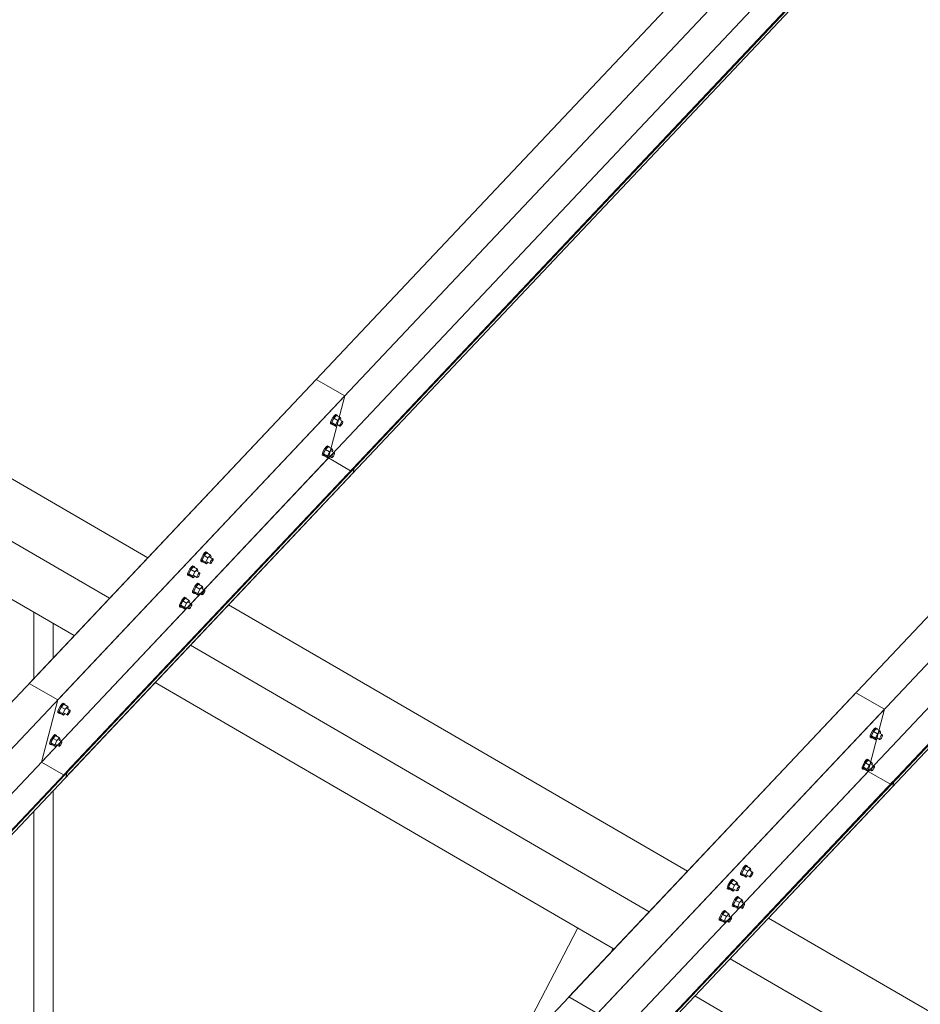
# Model space of a CAD drawing. Header units: millimetres. Extents: x -681 to 506, y -45 to 794.
# Tile 127 of 256: x -285 to -264, y 520 to 544. Entities that reach past the tile are written whole.
import ezdxf

# ---------------------------------------------------------------- set-up
doc = ezdxf.new("R2010")
doc.units = ezdxf.units.MM
doc.header["$LTSCALE"] = 0.6
doc.linetypes.add('XKITLINE00', pattern=[0])
doc.layers.add('Bolt', color=7, linetype='Continuous', lineweight=0)
doc.layers.add('Part', color=2, linetype='Continuous', lineweight=0)

msp = doc.modelspace()

# ---------------------------------------------------------------- linework, layer by layer
at = {"layer": 'Bolt', "color": 3, "linetype": 'XKITLINE00', "lineweight": 0}
for p, q in [((-277.832, 534.047), (-277.87, 533.998)), ((-277.782, 534.048), (-277.845, 533.981)), ((-277.801, 534.071), (-277.832, 534.047)), ((-277.809, 534.033), (-277.777, 534.058)), ((-277.784, 534.065), (-277.801, 534.071)), ((-277.784, 534.065), (-277.761, 534.051)), ((-277.782, 534.048), (-277.689, 533.994)), ((-277.777, 534.058), (-277.761, 534.051)), ((-277.761, 534.051), (-277.762, 534.036)), ((-277.927, 533.847), (-277.925, 533.883)), ((-277.927, 533.847), (-277.904, 533.834)), ((-277.904, 533.938), (-277.925, 533.883)), ((-277.87, 533.998), (-277.904, 533.938)), ((-277.904, 533.834), (-277.902, 533.869)), ((-277.887, 533.827), (-277.904, 533.834)), ((-277.902, 533.869), (-277.88, 533.924)), ((-277.845, 533.981), (-277.896, 533.876)), ((-277.803, 533.822), (-277.896, 533.876)), ((-277.896, 533.876), (-277.883, 533.837)), ((-277.878, 533.835), (-277.887, 533.827)), ((-277.883, 533.837), (-277.79, 533.783)), ((-277.88, 533.924), (-277.846, 533.984)), ((-277.846, 533.984), (-277.809, 534.033)), ((-277.752, 533.927), (-277.845, 533.981)), ((-277.803, 533.822), (-277.752, 533.927)), ((-277.803, 533.822), (-277.79, 533.783)), ((-277.79, 533.783), (-277.754, 533.822)), ((-277.775, 533.834), (-277.701, 533.791)), ((-277.689, 533.994), (-277.752, 533.927)), ((-277.704, 533.943), (-277.629, 533.9)), ((-277.701, 533.791), (-277.7, 533.809)), ((-277.7, 533.809), (-277.689, 533.836)), ((-277.676, 533.956), (-277.689, 533.994)), ((-277.689, 533.836), (-277.672, 533.866)), ((-277.687, 533.933), (-277.676, 533.956)), ((-277.658, 533.825), (-277.677, 533.8)), ((-277.672, 533.866), (-277.653, 533.891)), ((-277.641, 533.855), (-277.658, 533.825)), ((-277.653, 533.891), (-277.638, 533.903)), ((-277.631, 533.882), (-277.641, 533.855)), ((-277.638, 533.903), (-277.629, 533.9)), ((-277.629, 533.9), (-277.631, 533.882)), ((-277.693, 533.788), (-277.701, 533.791)), ((-277.677, 533.8), (-277.693, 533.788)), ((-278.125, 533.092), (-278.122, 533.127)), ((-278.101, 533.182), (-278.122, 533.127)), ((-278.102, 533.078), (-278.099, 533.114)), ((-278.067, 533.242), (-278.101, 533.182)), ((-278.099, 533.114), (-278.078, 533.169)), ((-278.043, 533.225), (-278.093, 533.12)), ((-278, 533.066), (-278.093, 533.12)), ((-278.093, 533.12), (-278.08, 533.082)), ((-278.078, 533.169), (-278.044, 533.229)), ((-278.029, 533.291), (-278.067, 533.242)), ((-278.044, 533.229), (-278.006, 533.278)), ((-277.98, 533.292), (-278.043, 533.225)), ((-277.95, 533.171), (-278.043, 533.225)), ((-277.998, 533.316), (-278.029, 533.291)), ((-278.006, 533.278), (-277.975, 533.302)), ((-278, 533.066), (-277.95, 533.171)), ((-277.981, 533.309), (-277.998, 533.316)), ((-277.981, 533.309), (-277.958, 533.296)), ((-277.98, 533.292), (-277.887, 533.238)), ((-277.975, 533.302), (-277.958, 533.296)), ((-277.958, 533.296), (-277.959, 533.281)), ((-277.887, 533.238), (-277.95, 533.171)), ((-277.901, 533.187), (-277.827, 533.144)), ((-277.874, 533.2), (-277.887, 533.238)), ((-277.887, 533.081), (-277.87, 533.111)), ((-277.884, 533.178), (-277.874, 533.2)), ((-277.87, 533.111), (-277.851, 533.135)), ((-277.839, 533.099), (-277.856, 533.069)), ((-277.851, 533.135), (-277.835, 533.147)), ((-277.828, 533.127), (-277.839, 533.099)), ((-277.835, 533.147), (-277.827, 533.144)), ((-277.827, 533.144), (-277.828, 533.127)), ((-278.125, 533.092), (-278.102, 533.078)), ((-278.085, 533.072), (-278.102, 533.078)), ((-278.076, 533.079), (-278.085, 533.072)), ((-278.08, 533.082), (-277.987, 533.028)), ((-278, 533.066), (-277.987, 533.028)), ((-277.987, 533.028), (-277.951, 533.066)), ((-277.973, 533.079), (-277.899, 533.036)), ((-277.899, 533.036), (-277.897, 533.053)), ((-277.89, 533.032), (-277.899, 533.036)), ((-277.897, 533.053), (-277.887, 533.081)), ((-277.874, 533.045), (-277.89, 533.032)), ((-277.856, 533.069), (-277.874, 533.045)), ((-280.959, 530.734), (-280.997, 530.685)), ((-280.909, 530.735), (-280.972, 530.668)), ((-280.928, 530.759), (-280.959, 530.734)), ((-280.936, 530.721), (-280.904, 530.745)), ((-280.911, 530.752), (-280.928, 530.759)), ((-280.911, 530.752), (-280.888, 530.739)), ((-280.909, 530.735), (-280.816, 530.681)), ((-280.904, 530.745), (-280.888, 530.739)), ((-280.888, 530.739), (-280.889, 530.724)), ((-281.054, 530.535), (-281.052, 530.57)), ((-281.054, 530.535), (-281.031, 530.521)), ((-281.031, 530.625), (-281.052, 530.57)), ((-280.997, 530.685), (-281.031, 530.625)), ((-281.031, 530.521), (-281.029, 530.557)), ((-281.015, 530.515), (-281.031, 530.521)), ((-281.029, 530.557), (-281.007, 530.612)), ((-280.972, 530.668), (-281.023, 530.563)), ((-280.93, 530.509), (-281.023, 530.563)), ((-281.023, 530.563), (-281.01, 530.525)), ((-281.005, 530.522), (-281.015, 530.515)), ((-281.01, 530.525), (-280.917, 530.471)), ((-281.007, 530.612), (-280.974, 530.672)), ((-280.974, 530.672), (-280.936, 530.721)), ((-280.879, 530.614), (-280.972, 530.668)), ((-280.93, 530.509), (-280.879, 530.614)), ((-280.93, 530.509), (-280.917, 530.471)), ((-280.917, 530.471), (-280.881, 530.509)), ((-280.902, 530.522), (-280.828, 530.479)), ((-280.816, 530.681), (-280.879, 530.614)), ((-280.831, 530.631), (-280.756, 530.587)), ((-280.828, 530.479), (-280.827, 530.496)), ((-280.827, 530.496), (-280.816, 530.524)), ((-280.804, 530.488), (-280.82, 530.475)), ((-280.803, 530.643), (-280.816, 530.681)), ((-280.816, 530.524), (-280.799, 530.554)), ((-280.814, 530.621), (-280.803, 530.643)), ((-280.785, 530.512), (-280.804, 530.488)), ((-280.799, 530.554), (-280.78, 530.578)), ((-280.768, 530.542), (-280.785, 530.512)), ((-280.78, 530.578), (-280.765, 530.591)), ((-280.758, 530.57), (-280.768, 530.542)), ((-280.765, 530.591), (-280.756, 530.587)), ((-280.756, 530.587), (-280.758, 530.57)), ((-281.348, 530.29), (-281.369, 530.235)), ((-281.314, 530.35), (-281.348, 530.29)), ((-281.346, 530.221), (-281.325, 530.276)), ((-281.289, 530.333), (-281.34, 530.227)), ((-281.325, 530.276), (-281.291, 530.336)), ((-281.276, 530.398), (-281.314, 530.35)), ((-281.291, 530.336), (-281.253, 530.385)), ((-281.226, 530.4), (-281.289, 530.333)), ((-281.196, 530.279), (-281.289, 530.333)), ((-281.245, 530.423), (-281.276, 530.398)), ((-281.253, 530.385), (-281.221, 530.409)), ((-281.247, 530.173), (-281.196, 530.279)), ((-281.228, 530.417), (-281.245, 530.423)), ((-281.228, 530.417), (-281.205, 530.403)), ((-281.226, 530.4), (-281.133, 530.346)), ((-281.221, 530.409), (-281.205, 530.403)), ((-281.205, 530.403), (-281.206, 530.388)), ((-281.133, 530.346), (-281.196, 530.279)), ((-281.148, 530.295), (-281.073, 530.252)), ((-281.12, 530.307), (-281.133, 530.346)), ((-281.131, 530.285), (-281.12, 530.307)), ((-281.097, 530.243), (-281.082, 530.255)), ((-281.082, 530.255), (-281.073, 530.252)), ((-281.073, 530.252), (-281.075, 530.234)), ((-280.82, 530.475), (-280.828, 530.479)), ((-281.371, 530.199), (-281.369, 530.235)), ((-281.371, 530.199), (-281.348, 530.186)), ((-281.348, 530.186), (-281.346, 530.221)), ((-281.332, 530.179), (-281.348, 530.186)), ((-281.247, 530.173), (-281.34, 530.227)), ((-281.34, 530.227), (-281.327, 530.189)), ((-281.322, 530.186), (-281.332, 530.179)), ((-281.327, 530.189), (-281.234, 530.135)), ((-281.247, 530.173), (-281.234, 530.135)), ((-281.234, 530.135), (-281.198, 530.173)), ((-281.219, 530.186), (-281.145, 530.143)), ((-281.145, 530.143), (-281.144, 530.161)), ((-281.137, 530.14), (-281.145, 530.143)), ((-281.144, 530.161), (-281.133, 530.188)), ((-281.121, 530.152), (-281.137, 530.14)), ((-281.133, 530.188), (-281.116, 530.218)), ((-281.102, 530.176), (-281.121, 530.152)), ((-281.116, 530.218), (-281.097, 530.243)), ((-281.085, 530.206), (-281.102, 530.176)), ((-281.075, 530.234), (-281.085, 530.206)), ((-281.252, 529.779), (-281.249, 529.815)), ((-281.252, 529.779), (-281.229, 529.766)), ((-281.228, 529.87), (-281.249, 529.815)), ((-281.229, 529.766), (-281.226, 529.801)), ((-281.194, 529.93), (-281.228, 529.87)), ((-281.226, 529.801), (-281.205, 529.856)), ((-281.17, 529.913), (-281.22, 529.808)), ((-281.127, 529.754), (-281.22, 529.808)), ((-281.22, 529.808), (-281.207, 529.769)), ((-281.205, 529.856), (-281.171, 529.916)), ((-281.156, 529.979), (-281.194, 529.93)), ((-281.171, 529.916), (-281.133, 529.965)), ((-281.107, 529.98), (-281.17, 529.913)), ((-281.077, 529.859), (-281.17, 529.913)), ((-281.125, 530.003), (-281.156, 529.979)), ((-281.133, 529.965), (-281.102, 529.99)), ((-281.127, 529.754), (-281.077, 529.859)), ((-281.108, 529.997), (-281.125, 530.003)), ((-281.108, 529.997), (-281.085, 529.983)), ((-281.107, 529.98), (-281.014, 529.926)), ((-281.102, 529.99), (-281.085, 529.983)), ((-281.085, 529.983), (-281.086, 529.968)), ((-281.014, 529.926), (-281.077, 529.859)), ((-281.028, 529.875), (-280.954, 529.832)), ((-281.001, 529.888), (-281.014, 529.926)), ((-281.014, 529.768), (-280.997, 529.798)), ((-281.011, 529.865), (-281.001, 529.888)), ((-280.997, 529.798), (-280.978, 529.823)), ((-280.966, 529.787), (-280.983, 529.757)), ((-280.978, 529.823), (-280.962, 529.835)), ((-280.955, 529.814), (-280.966, 529.787)), ((-280.962, 529.835), (-280.954, 529.832)), ((-280.954, 529.832), (-280.955, 529.814)), ((-281.511, 529.594), (-281.545, 529.534)), ((-281.487, 529.577), (-281.537, 529.472)), ((-281.522, 529.521), (-281.488, 529.581)), ((-281.473, 529.643), (-281.511, 529.594)), ((-281.488, 529.581), (-281.45, 529.629)), ((-281.424, 529.644), (-281.487, 529.577)), ((-281.394, 529.523), (-281.487, 529.577)), ((-281.442, 529.667), (-281.473, 529.643)), ((-281.45, 529.629), (-281.419, 529.654)), ((-281.425, 529.661), (-281.442, 529.667)), ((-281.425, 529.661), (-281.402, 529.648)), ((-281.424, 529.644), (-281.331, 529.59)), ((-281.419, 529.654), (-281.402, 529.648)), ((-281.402, 529.648), (-281.403, 529.632)), ((-281.331, 529.59), (-281.394, 529.523)), ((-281.345, 529.539), (-281.271, 529.496)), ((-281.318, 529.552), (-281.331, 529.59)), ((-281.328, 529.53), (-281.318, 529.552)), ((-281.212, 529.759), (-281.229, 529.766)), ((-281.203, 529.767), (-281.212, 529.759)), ((-281.207, 529.769), (-281.114, 529.715)), ((-281.127, 529.754), (-281.114, 529.715)), ((-281.114, 529.715), (-281.078, 529.754)), ((-281.1, 529.766), (-281.026, 529.723)), ((-281.026, 529.723), (-281.024, 529.741)), ((-281.017, 529.72), (-281.026, 529.723)), ((-281.024, 529.741), (-281.014, 529.768)), ((-281.002, 529.732), (-281.017, 529.72)), ((-280.983, 529.757), (-281.002, 529.732)), ((-281.569, 529.443), (-281.566, 529.479)), ((-281.569, 529.443), (-281.546, 529.43)), ((-281.545, 529.534), (-281.566, 529.479)), ((-281.546, 529.43), (-281.543, 529.465)), ((-281.529, 529.424), (-281.546, 529.43)), ((-281.543, 529.465), (-281.522, 529.521)), ((-281.444, 529.418), (-281.537, 529.472)), ((-281.537, 529.472), (-281.524, 529.433)), ((-281.52, 529.431), (-281.529, 529.424)), ((-281.524, 529.433), (-281.431, 529.38)), ((-281.444, 529.418), (-281.394, 529.523)), ((-281.444, 529.418), (-281.431, 529.38)), ((-281.431, 529.38), (-281.395, 529.418)), ((-281.417, 529.43), (-281.343, 529.387)), ((-281.343, 529.387), (-281.341, 529.405)), ((-281.334, 529.384), (-281.343, 529.387)), ((-281.341, 529.405), (-281.331, 529.433)), ((-281.319, 529.396), (-281.334, 529.384)), ((-281.331, 529.433), (-281.314, 529.463)), ((-281.3, 529.421), (-281.319, 529.396)), ((-281.314, 529.463), (-281.295, 529.487)), ((-281.283, 529.451), (-281.3, 529.421)), ((-281.295, 529.487), (-281.279, 529.499)), ((-281.272, 529.478), (-281.283, 529.451)), ((-281.279, 529.499), (-281.271, 529.496)), ((-281.271, 529.496), (-281.272, 529.478)), ((-284.475, 526.977), (-284.496, 526.922)), ((-284.441, 527.037), (-284.475, 526.977)), ((-284.473, 526.909), (-284.452, 526.964)), ((-284.416, 527.02), (-284.467, 526.915)), ((-284.452, 526.964), (-284.418, 527.024)), ((-284.403, 527.086), (-284.441, 527.037)), ((-284.418, 527.024), (-284.38, 527.073)), ((-284.353, 527.087), (-284.416, 527.02)), ((-284.323, 526.966), (-284.416, 527.02)), ((-284.372, 527.11), (-284.403, 527.086)), ((-284.38, 527.073), (-284.348, 527.097)), ((-284.374, 526.861), (-284.323, 526.966)), ((-284.355, 527.104), (-284.372, 527.11)), ((-284.355, 527.104), (-284.332, 527.091)), ((-284.353, 527.087), (-284.26, 527.033)), ((-284.348, 527.097), (-284.332, 527.091)), ((-284.332, 527.091), (-284.333, 527.075)), ((-284.26, 527.033), (-284.323, 526.966)), ((-284.275, 526.982), (-284.2, 526.939)), ((-284.247, 526.995), (-284.26, 527.033)), ((-284.258, 526.973), (-284.247, 526.995)), ((-284.243, 526.906), (-284.224, 526.93)), ((-284.224, 526.93), (-284.209, 526.942)), ((-284.209, 526.942), (-284.2, 526.939)), ((-284.2, 526.939), (-284.202, 526.921)), ((-284.498, 526.887), (-284.496, 526.922)), ((-284.498, 526.887), (-284.475, 526.873)), ((-284.475, 526.873), (-284.473, 526.909)), ((-284.459, 526.867), (-284.475, 526.873)), ((-284.374, 526.861), (-284.467, 526.915)), ((-284.467, 526.915), (-284.454, 526.877)), ((-284.449, 526.874), (-284.459, 526.867)), ((-284.454, 526.877), (-284.361, 526.823)), ((-284.374, 526.861), (-284.361, 526.823)), ((-284.361, 526.823), (-284.325, 526.861)), ((-284.346, 526.874), (-284.272, 526.83)), ((-284.272, 526.83), (-284.271, 526.848)), ((-284.264, 526.827), (-284.272, 526.83)), ((-284.271, 526.848), (-284.26, 526.876)), ((-284.248, 526.839), (-284.264, 526.827)), ((-284.26, 526.876), (-284.243, 526.906)), ((-284.229, 526.864), (-284.248, 526.839)), ((-284.212, 526.894), (-284.229, 526.864)), ((-284.202, 526.921), (-284.212, 526.894)), ((-264.824, 526.495), (-264.862, 526.447)), ((-264.838, 526.433), (-264.801, 526.482)), ((-264.774, 526.496), (-264.837, 526.43)), ((-264.792, 526.52), (-264.824, 526.495)), ((-264.801, 526.482), (-264.769, 526.506)), ((-264.776, 526.513), (-264.792, 526.52)), ((-264.776, 526.513), (-264.753, 526.5)), ((-264.774, 526.496), (-264.681, 526.443)), ((-264.769, 526.506), (-264.753, 526.5)), ((-264.753, 526.5), (-264.754, 526.485)), ((-284.672, 526.222), (-284.693, 526.167)), ((-284.638, 526.282), (-284.672, 526.222)), ((-284.614, 526.265), (-284.664, 526.159)), ((-284.649, 526.208), (-284.615, 526.268)), ((-284.601, 526.33), (-284.638, 526.282)), ((-284.615, 526.268), (-284.577, 526.317)), ((-284.551, 526.332), (-284.614, 526.265)), ((-284.521, 526.211), (-284.614, 526.265)), ((-284.569, 526.355), (-284.601, 526.33)), ((-284.577, 526.317), (-284.546, 526.341)), ((-284.552, 526.349), (-284.569, 526.355)), ((-284.552, 526.349), (-284.529, 526.335)), ((-284.551, 526.332), (-284.458, 526.278)), ((-284.546, 526.341), (-284.529, 526.335)), ((-284.529, 526.335), (-284.53, 526.32)), ((-284.458, 526.278), (-284.521, 526.211)), ((-284.472, 526.227), (-284.398, 526.184)), ((-284.445, 526.239), (-284.458, 526.278)), ((-284.456, 526.217), (-284.445, 526.239)), ((-264.919, 526.296), (-264.917, 526.331)), ((-264.919, 526.296), (-264.896, 526.282)), ((-264.896, 526.387), (-264.917, 526.331)), ((-264.862, 526.447), (-264.896, 526.387)), ((-264.896, 526.282), (-264.894, 526.318)), ((-264.879, 526.276), (-264.896, 526.282)), ((-264.894, 526.318), (-264.872, 526.373)), ((-264.837, 526.43), (-264.888, 526.324)), ((-264.795, 526.27), (-264.888, 526.324)), ((-264.888, 526.324), (-264.875, 526.286)), ((-264.87, 526.283), (-264.879, 526.276)), ((-264.875, 526.286), (-264.782, 526.232)), ((-264.872, 526.373), (-264.838, 526.433)), ((-264.744, 526.376), (-264.837, 526.43)), ((-264.795, 526.27), (-264.744, 526.376)), ((-264.795, 526.27), (-264.782, 526.232)), ((-264.782, 526.232), (-264.746, 526.27)), ((-264.767, 526.283), (-264.693, 526.24)), ((-264.681, 526.443), (-264.744, 526.376)), ((-264.696, 526.392), (-264.621, 526.349)), ((-264.693, 526.24), (-264.692, 526.258)), ((-264.685, 526.237), (-264.693, 526.24)), ((-264.692, 526.258), (-264.681, 526.285)), ((-264.669, 526.249), (-264.685, 526.237)), ((-264.668, 526.404), (-264.681, 526.443)), ((-264.681, 526.285), (-264.664, 526.315)), ((-264.679, 526.382), (-264.668, 526.404)), ((-264.65, 526.273), (-264.669, 526.249)), ((-264.664, 526.315), (-264.645, 526.339)), ((-264.633, 526.303), (-264.65, 526.273)), ((-264.645, 526.339), (-264.63, 526.352)), ((-264.623, 526.331), (-264.633, 526.303)), ((-264.63, 526.352), (-264.621, 526.349)), ((-264.621, 526.349), (-264.623, 526.331)), ((-284.696, 526.131), (-284.693, 526.167)), ((-284.696, 526.131), (-284.673, 526.118)), ((-284.673, 526.118), (-284.67, 526.153)), ((-284.656, 526.111), (-284.673, 526.118)), ((-284.67, 526.153), (-284.649, 526.208)), ((-284.571, 526.105), (-284.664, 526.159)), ((-284.664, 526.159), (-284.651, 526.121)), ((-284.647, 526.118), (-284.656, 526.111)), ((-284.651, 526.121), (-284.558, 526.067)), ((-284.571, 526.105), (-284.521, 526.211)), ((-284.571, 526.105), (-284.558, 526.067)), ((-284.558, 526.067), (-284.522, 526.105)), ((-284.544, 526.118), (-284.47, 526.075)), ((-284.47, 526.075), (-284.468, 526.093)), ((-284.461, 526.072), (-284.47, 526.075)), ((-284.468, 526.093), (-284.458, 526.12)), ((-284.446, 526.084), (-284.461, 526.072)), ((-284.458, 526.12), (-284.441, 526.15)), ((-284.427, 526.108), (-284.446, 526.084)), ((-284.441, 526.15), (-284.422, 526.175)), ((-284.41, 526.138), (-284.427, 526.108)), ((-284.422, 526.175), (-284.406, 526.187)), ((-284.399, 526.166), (-284.41, 526.138)), ((-284.406, 526.187), (-284.398, 526.184)), ((-284.398, 526.184), (-284.399, 526.166)), ((-264.971, 525.741), (-265.035, 525.674)), ((-264.99, 525.764), (-265.021, 525.74)), ((-264.998, 525.726), (-264.967, 525.751)), ((-264.973, 525.758), (-264.99, 525.764)), ((-264.973, 525.758), (-264.95, 525.744)), ((-264.971, 525.741), (-264.879, 525.687)), ((-264.967, 525.751), (-264.95, 525.744)), ((-264.95, 525.744), (-264.951, 525.729)), ((-265.117, 525.54), (-265.114, 525.576)), ((-265.117, 525.54), (-265.094, 525.527)), ((-265.093, 525.631), (-265.114, 525.576)), ((-265.094, 525.527), (-265.091, 525.562)), ((-265.077, 525.521), (-265.094, 525.527)), ((-265.059, 525.691), (-265.093, 525.631)), ((-265.091, 525.562), (-265.07, 525.618)), ((-265.035, 525.674), (-265.085, 525.569)), ((-264.992, 525.515), (-265.085, 525.569)), ((-265.085, 525.569), (-265.072, 525.53)), ((-265.068, 525.528), (-265.077, 525.521)), ((-265.072, 525.53), (-264.979, 525.476)), ((-265.07, 525.618), (-265.036, 525.678)), ((-265.021, 525.74), (-265.059, 525.691)), ((-265.036, 525.678), (-264.998, 525.726)), ((-264.942, 525.62), (-265.035, 525.674)), ((-264.992, 525.515), (-264.942, 525.62)), ((-264.992, 525.515), (-264.979, 525.476)), ((-264.979, 525.476), (-264.943, 525.515)), ((-264.965, 525.527), (-264.89, 525.484)), ((-264.879, 525.687), (-264.942, 525.62)), ((-264.893, 525.636), (-264.819, 525.593)), ((-264.889, 525.502), (-264.879, 525.53)), ((-264.866, 525.649), (-264.879, 525.687)), ((-264.879, 525.53), (-264.862, 525.56)), ((-264.876, 525.626), (-264.866, 525.649)), ((-264.848, 525.518), (-264.866, 525.493)), ((-264.862, 525.56), (-264.843, 525.584)), ((-264.831, 525.548), (-264.848, 525.518)), ((-264.843, 525.584), (-264.827, 525.596)), ((-264.82, 525.575), (-264.831, 525.548)), ((-264.827, 525.596), (-264.819, 525.593)), ((-264.819, 525.593), (-264.82, 525.575)), ((-264.89, 525.484), (-264.889, 525.502)), ((-264.882, 525.481), (-264.89, 525.484)), ((-264.866, 525.493), (-264.882, 525.481)), ((-267.989, 523.134), (-268.023, 523.074)), ((-267.951, 523.183), (-267.989, 523.134)), ((-267.965, 523.121), (-267.928, 523.169)), ((-267.901, 523.184), (-267.964, 523.117)), ((-267.92, 523.207), (-267.951, 523.183)), ((-267.928, 523.169), (-267.896, 523.194)), ((-267.903, 523.201), (-267.92, 523.207)), ((-267.903, 523.201), (-267.88, 523.188)), ((-267.901, 523.184), (-267.808, 523.13)), ((-267.896, 523.194), (-267.88, 523.188)), ((-267.88, 523.188), (-267.881, 523.172)), ((-268.046, 522.984), (-268.044, 523.019)), ((-268.046, 522.984), (-268.023, 522.97)), ((-268.023, 523.074), (-268.044, 523.019)), ((-268.023, 522.97), (-268.021, 523.006)), ((-268.006, 522.964), (-268.023, 522.97)), ((-268.021, 523.006), (-267.999, 523.061)), ((-267.964, 523.117), (-268.015, 523.012)), ((-267.922, 522.958), (-268.015, 523.012)), ((-268.015, 523.012), (-268.002, 522.974)), ((-267.997, 522.971), (-268.006, 522.964)), ((-268.002, 522.974), (-267.909, 522.92)), ((-267.999, 523.061), (-267.965, 523.121)), ((-267.871, 523.063), (-267.964, 523.117)), ((-267.922, 522.958), (-267.871, 523.063)), ((-267.922, 522.958), (-267.909, 522.92)), ((-267.909, 522.92), (-267.873, 522.958)), ((-267.894, 522.97), (-267.82, 522.927)), ((-267.808, 523.13), (-267.871, 523.063)), ((-267.823, 523.079), (-267.748, 523.036)), ((-267.82, 522.927), (-267.819, 522.945)), ((-267.812, 522.924), (-267.82, 522.927)), ((-267.819, 522.945), (-267.808, 522.973)), ((-267.796, 522.936), (-267.812, 522.924)), ((-267.795, 523.092), (-267.808, 523.13)), ((-267.808, 522.973), (-267.791, 523.003)), ((-267.806, 523.07), (-267.795, 523.092)), ((-267.777, 522.961), (-267.796, 522.936)), ((-267.791, 523.003), (-267.772, 523.027)), ((-267.76, 522.991), (-267.777, 522.961)), ((-267.772, 523.027), (-267.757, 523.039)), ((-267.75, 523.018), (-267.76, 522.991)), ((-267.757, 523.039), (-267.748, 523.036)), ((-267.748, 523.036), (-267.75, 523.018)), ((-268.363, 522.648), (-268.361, 522.683)), ((-268.34, 522.738), (-268.361, 522.683)), ((-268.306, 522.798), (-268.34, 522.738)), ((-268.34, 522.634), (-268.338, 522.67)), ((-268.338, 522.67), (-268.316, 522.725)), ((-268.281, 522.781), (-268.332, 522.676)), ((-268.239, 522.622), (-268.332, 522.676)), ((-268.332, 522.676), (-268.319, 522.638)), ((-268.316, 522.725), (-268.282, 522.785)), ((-268.268, 522.847), (-268.306, 522.798)), ((-268.282, 522.785), (-268.245, 522.834)), ((-268.218, 522.848), (-268.281, 522.781)), ((-268.188, 522.727), (-268.281, 522.781)), ((-268.237, 522.872), (-268.268, 522.847)), ((-268.245, 522.834), (-268.213, 522.858)), ((-268.239, 522.622), (-268.188, 522.727)), ((-268.22, 522.865), (-268.237, 522.872)), ((-268.22, 522.865), (-268.197, 522.852)), ((-268.218, 522.848), (-268.125, 522.794)), ((-268.213, 522.858), (-268.197, 522.852)), ((-268.197, 522.852), (-268.198, 522.836)), ((-268.125, 522.794), (-268.188, 522.727)), ((-268.14, 522.743), (-268.065, 522.7)), ((-268.112, 522.756), (-268.125, 522.794)), ((-268.125, 522.637), (-268.108, 522.667)), ((-268.123, 522.734), (-268.112, 522.756)), ((-268.108, 522.667), (-268.089, 522.691)), ((-268.089, 522.691), (-268.074, 522.703)), ((-268.067, 522.683), (-268.077, 522.655)), ((-268.074, 522.703), (-268.065, 522.7)), ((-268.065, 522.7), (-268.067, 522.683)), ((-268.363, 522.648), (-268.34, 522.634)), ((-268.324, 522.628), (-268.34, 522.634)), ((-268.314, 522.635), (-268.324, 522.628)), ((-268.319, 522.638), (-268.226, 522.584)), ((-268.239, 522.622), (-268.226, 522.584)), ((-268.226, 522.584), (-268.19, 522.622)), ((-268.211, 522.635), (-268.137, 522.592)), ((-268.148, 522.427), (-268.186, 522.379)), ((-268.098, 522.429), (-268.162, 522.362)), ((-268.117, 522.452), (-268.148, 522.427)), ((-268.137, 522.592), (-268.136, 522.609)), ((-268.129, 522.588), (-268.137, 522.592)), ((-268.136, 522.609), (-268.125, 522.637)), ((-268.113, 522.601), (-268.129, 522.588)), ((-268.125, 522.414), (-268.094, 522.438)), ((-268.1, 522.446), (-268.117, 522.452)), ((-268.094, 522.625), (-268.113, 522.601)), ((-268.1, 522.446), (-268.077, 522.432)), ((-268.098, 522.429), (-268.006, 522.375)), ((-268.077, 522.655), (-268.094, 522.625)), ((-268.094, 522.438), (-268.077, 522.432)), ((-268.077, 522.432), (-268.078, 522.417)), ((-268.244, 522.228), (-268.241, 522.263)), ((-268.244, 522.228), (-268.221, 522.214)), ((-268.22, 522.319), (-268.241, 522.263)), ((-268.221, 522.214), (-268.218, 522.25)), ((-268.204, 522.208), (-268.221, 522.214)), ((-268.186, 522.379), (-268.22, 522.319)), ((-268.218, 522.25), (-268.197, 522.305)), ((-268.162, 522.362), (-268.212, 522.256)), ((-268.119, 522.202), (-268.212, 522.256)), ((-268.212, 522.256), (-268.199, 522.218)), ((-268.195, 522.215), (-268.204, 522.208)), ((-268.199, 522.218), (-268.106, 522.164)), ((-268.197, 522.305), (-268.163, 522.365)), ((-268.163, 522.365), (-268.125, 522.414)), ((-268.069, 522.308), (-268.162, 522.362)), ((-268.119, 522.202), (-268.069, 522.308)), ((-268.119, 522.202), (-268.106, 522.164)), ((-268.106, 522.164), (-268.07, 522.202)), ((-268.092, 522.215), (-268.018, 522.172)), ((-268.006, 522.375), (-268.069, 522.308)), ((-268.02, 522.324), (-267.946, 522.281)), ((-268.018, 522.172), (-268.016, 522.19)), ((-268.016, 522.19), (-268.006, 522.217)), ((-267.993, 522.336), (-268.006, 522.375)), ((-268.006, 522.217), (-267.989, 522.247)), ((-268.003, 522.314), (-267.993, 522.336)), ((-267.975, 522.205), (-267.993, 522.181)), ((-267.989, 522.247), (-267.97, 522.272)), ((-267.958, 522.235), (-267.975, 522.205)), ((-267.97, 522.272), (-267.954, 522.284)), ((-267.947, 522.263), (-267.958, 522.235)), ((-267.954, 522.284), (-267.946, 522.281)), ((-267.946, 522.281), (-267.947, 522.263)), ((-268.537, 521.983), (-268.558, 521.928)), ((-268.503, 522.043), (-268.537, 521.983)), ((-268.535, 521.914), (-268.514, 521.969)), ((-268.479, 522.026), (-268.529, 521.92)), ((-268.514, 521.969), (-268.48, 522.029)), ((-268.465, 522.092), (-268.503, 522.043)), ((-268.48, 522.029), (-268.442, 522.078)), ((-268.416, 522.093), (-268.479, 522.026)), ((-268.386, 521.972), (-268.479, 522.026)), ((-268.434, 522.116), (-268.465, 522.092)), ((-268.442, 522.078), (-268.411, 522.103)), ((-268.436, 521.867), (-268.386, 521.972)), ((-268.417, 522.11), (-268.434, 522.116)), ((-268.417, 522.11), (-268.394, 522.096)), ((-268.416, 522.093), (-268.323, 522.039)), ((-268.411, 522.103), (-268.394, 522.096)), ((-268.394, 522.096), (-268.395, 522.081)), ((-268.323, 522.039), (-268.386, 521.972)), ((-268.337, 521.988), (-268.263, 521.945)), ((-268.31, 522), (-268.323, 522.039)), ((-268.32, 521.978), (-268.31, 522)), ((-268.287, 521.936), (-268.271, 521.948)), ((-268.271, 521.948), (-268.263, 521.945)), ((-268.263, 521.945), (-268.264, 521.927)), ((-268.009, 522.169), (-268.018, 522.172)), ((-267.993, 522.181), (-268.009, 522.169)), ((-268.561, 521.892), (-268.558, 521.928)), ((-268.561, 521.892), (-268.538, 521.879)), ((-268.538, 521.879), (-268.535, 521.914)), ((-268.521, 521.872), (-268.538, 521.879)), ((-268.436, 521.867), (-268.529, 521.92)), ((-268.529, 521.92), (-268.516, 521.882)), ((-268.512, 521.88), (-268.521, 521.872)), ((-268.516, 521.882), (-268.423, 521.828)), ((-268.436, 521.867), (-268.423, 521.828)), ((-268.423, 521.828), (-268.387, 521.867)), ((-268.409, 521.879), (-268.335, 521.836)), ((-268.335, 521.836), (-268.333, 521.854)), ((-268.326, 521.833), (-268.335, 521.836)), ((-268.333, 521.854), (-268.323, 521.881)), ((-268.311, 521.845), (-268.326, 521.833)), ((-268.323, 521.881), (-268.306, 521.911)), ((-268.292, 521.869), (-268.311, 521.845)), ((-268.306, 521.911), (-268.287, 521.936)), ((-268.275, 521.899), (-268.292, 521.869)), ((-268.264, 521.927), (-268.275, 521.899))]:
    msp.add_line(p, q, dxfattribs=at)
at = {"layer": 'Part', "color": 2, "linetype": 'XKITLINE00', "lineweight": 0}
for p, q in [((-284.501, 527.19), (-245.305, 568.71)), ((-245.696, 567.214), (-284.892, 525.694)), ((-284.301, 525.334), (-245.105, 566.853)), ((-245.094, 566.978), (-284.29, 525.458)), ((-245.075, 566.967), (-284.272, 525.447)), ((-271.493, 519.639), (-232.297, 561.158)), ((-232.688, 559.662), (-271.884, 518.143)), ((-271.293, 517.782), (-232.097, 559.302)), ((-232.086, 559.426), (-271.282, 517.906)), ((-232.067, 559.415), (-271.264, 517.896)), ((-269.521, 544.185), (-285.188, 527.589)), ((-293.39, 537.037), (-282.33, 530.617)), ((-256.513, 536.634), (-272.18, 520.038)), ((-294.312, 536.06), (-283.253, 529.64)), ((-295.161, 535.161), (-284.102, 528.74)), ((-278.272, 534.916), (-293.939, 518.32)), ((-278.272, 534.916), (-277.584, 534.517)), ((-316.78, 492.997), (-277.584, 534.517)), ((-277.584, 534.517), (-277.975, 533.021)), ((-277.975, 533.021), (-317.171, 491.501)), ((-277.442, 532.712), (-277.975, 533.021)), ((-316.58, 491.141), (-277.384, 532.661)), ((-277.373, 532.785), (-316.569, 491.265)), ((-277.355, 532.774), (-316.551, 491.254)), ((-277.384, 532.661), (-277.355, 532.774)), ((-277.355, 532.774), (-277.373, 532.785)), ((-285.075, 527.709), (-285.075, 529.306)), ((-280.382, 529.486), (-269.322, 523.065)), ((-284.614, 528.198), (-284.614, 529.038)), ((-281.304, 528.509), (-270.244, 522.089)), ((-285.188, 527.589), (-284.501, 527.19)), ((-282.153, 527.609), (-271.094, 521.189)), ((-284.501, 527.19), (-284.892, 525.694)), ((-265.263, 527.365), (-280.93, 510.769)), ((-265.263, 527.365), (-264.576, 526.966)), ((-303.772, 485.446), (-264.576, 526.966)), ((-264.576, 526.966), (-264.967, 525.47)), ((-284.892, 525.694), (-284.359, 525.385)), ((-264.967, 525.47), (-304.163, 483.95)), ((-284.272, 525.447), (-284.301, 525.334)), ((-284.29, 525.458), (-284.272, 525.447)), ((-264.434, 525.16), (-264.967, 525.47)), ((-303.572, 483.59), (-264.376, 525.109)), ((-264.365, 525.234), (-303.561, 483.714)), ((-264.347, 525.223), (-303.543, 483.703)), ((-264.376, 525.109), (-264.347, 525.223)), ((-264.347, 525.223), (-264.365, 525.234)), ((-284.614, 515.637), (-284.614, 525.002)), ((-285.075, 515.149), (-285.075, 524.514)), ((-267.374, 521.934), (-256.314, 515.514)), ((-273.621, 518.512), (-271.968, 521.697)), ((-271.174, 521.104), (-271.121, 521.205)), ((-268.296, 520.957), (-257.236, 514.537)), ((-269.145, 520.058), (-258.085, 513.638)), ((-272.18, 520.038), (-271.493, 519.639))]:
    msp.add_line(p, q, dxfattribs=at)

doc.saveas('drawing.dxf')
